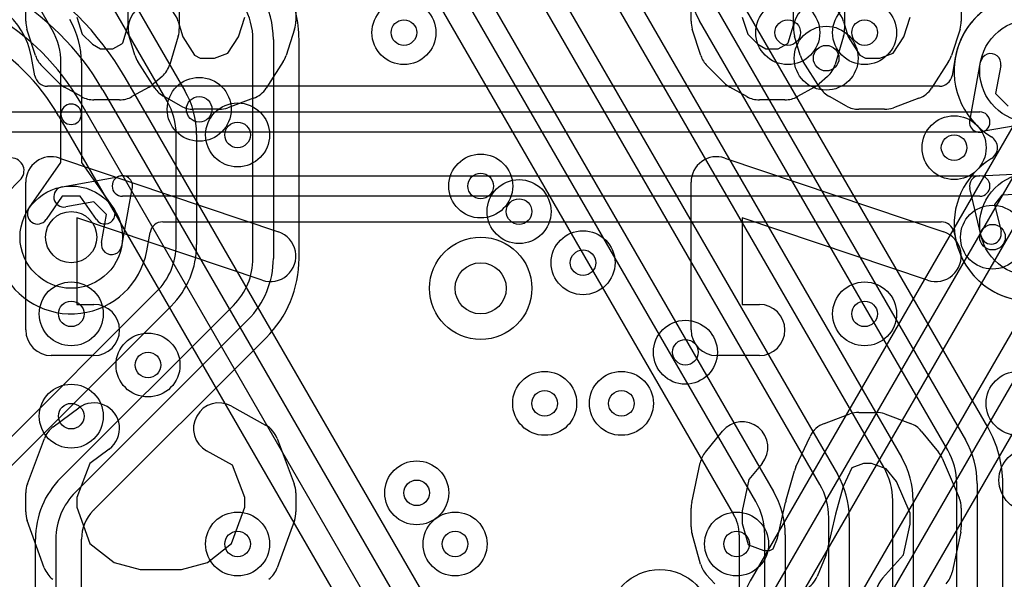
# Model space of a CAD drawing. Extents: x -0.9 to 20.9, y 0 to 20.
# Tile 22 of 39: x 10.9 to 14.7, y 9.7 to 11.9. Entities that reach past the tile are written whole.
import ezdxf

# ---------------------------------------------------------------- set-up
doc = ezdxf.new("R2010")
doc.units = 0
for name, color, linetype in [('1-2-via', 1, 'CONTINUOUS'), ('2-3-via', 1, 'CONTINUOUS'), ('3-4-bvh', 1, 'CONTINUOUS'), ('4-5-via', 1, 'CONTINUOUS'), ('5-6-via', 1, 'CONTINUOUS'), ('L1', 3, 'CONTINUOUS'), ('L2', 3, 'CONTINUOUS'), ('L3', 3, 'CONTINUOUS'), ('L4', 3, 'CONTINUOUS'), ('L5', 7, 'CONTINUOUS'), ('L6', 7, 'CONTINUOUS'), ('Silk-A', 140, 'CONTINUOUS')]:
    doc.layers.add(name, color=color, linetype=linetype)

msp = doc.modelspace()

# ---------------------------------------------------------------- linework, layer by layer
at = {"layer": '1-2-via'}
for centre in [(11.6, 11.5), (14.7, 11), (11.4, 10.5), (12.95, 10.35), (12.45, 10)]:
    msp.add_circle(centre, 0.05, dxfattribs=at)
at = {"layer": '2-3-via'}
for centre in [(14.05, 11.7), (12.7, 11.2), (13.25, 10.35)]:
    msp.add_circle(centre, 0.05, dxfattribs=at)
at = {"layer": '3-4-bvh'}
for centre in [(11.1, 11), (12.7, 10.8)]:
    msp.add_circle(centre, 0.1, dxfattribs=at)
at = {"layer": '4-5-via'}
for centre in [(12.4, 11.8), (14.2, 11.8), (13.1, 10.9), (14.2, 10.7), (11.1, 10.3), (13.7, 9.8)]:
    msp.add_circle(centre, 0.05, dxfattribs=at)
at = {"layer": '5-6-via'}
for centre in [(13.9, 11.8), (11.75, 11.4), (14.55, 11.35), (12.85, 11.1), (11.1, 10.7), (13.5, 10.55), (11.75, 9.8), (12.6, 9.8)]:
    msp.add_circle(centre, 0.05, dxfattribs=at)
at = {"layer": 'L1'}
for p, q in [((12.83975, 8.97599), (11.31033, 11.62502)), ((11.22369, 11.575), (12.75311, 8.92597)), ((12.66651, 8.87597), (11.13709, 11.525)), ((11.05045, 11.47497), (12.57987, 8.82594))]:
    msp.add_line(p, q, dxfattribs=at)
for centre in [(11.6, 11.5), (14.7, 11), (11.4, 10.5), (12.95, 10.35), (12.45, 10)]:
    msp.add_circle(centre, 0.125, dxfattribs=at)
for centre, radius, start in [((10.31436, 11.04999), 1.15005, 30.00028), ((10.31436, 11.05), 1.05, 29.99991), ((10.31436, 11.05), 0.95, 29.99987), ((10.31436, 11.05), 0.84996, 29.99931)]:
    msp.add_arc(centre, radius, start, 90, dxfattribs=at)
at = {"layer": 'L2'}
for centre in [(14.05, 11.7), (11.6, 11.5), (12.7, 11.2), (14.7, 11), (11.4, 10.5), (12.95, 10.35), (13.25, 10.35), (14.8, 10.35), (12.45, 10)]:
    msp.add_circle(centre, 0.125, dxfattribs=at)
at = {"layer": 'L3'}
for p, q in [((10.97483, 14.97622), (13.84445, 10.00592)), ((13.77517, 9.96592), (10.90555, 14.93622)), ((10.81891, 14.8862), (13.68853, 9.91589)), ((11.42483, 14.69679), (14.09445, 10.07289)), ((14.02517, 10.03289), (11.35555, 14.65679)), ((11.87484, 14.41737), (14.34445, 10.13993)), ((14.27517, 10.09993), (11.80556, 14.37737)), ((11.02516, 11.81119), (10.65555, 12.45137)), ((11.17483, 12.21202), (11.54445, 11.57181)), ((11.47517, 11.53181), (11.10555, 12.17202)), ((14.68108, 10.25695), (13.71147, 11.93636)), ((13.62483, 11.88633), (14.59444, 10.20693)), ((14.52516, 10.16693), (13.55555, 11.84633)), ((11.81, 10.91712), (11.81, 11.77319)), ((11.89, 11.77319), (11.89, 10.91712)), ((11.99004, 10.91712), (11.99004, 11.77319)), ((11.06, 11.48058), (11.06, 11.68118)), ((11.14, 11.68118), (11.14, 11.48058)), ((11.06, 11.29255), (11.06, 11.48058)), ((11.14, 11.48058), (11.14, 11.29255)), ((11.51, 10.97072), (11.51, 11.40182)), ((11.59, 11.40182), (11.59, 10.97072)), ((10.93587, 11.11429), (11.06, 11.29255)), ((11.14, 11.29255), (11.26413, 11.11429)), ((11.06511, 11.15988), (11.00153, 11.06857)), ((11.13489, 11.15988), (11.06511, 11.15988)), ((11.19847, 11.06857), (11.13489, 11.15988)), ((10.80958, 10.16262), (11.43385, 10.78687)), ((11.49042, 10.7303), (10.86615, 10.10605)), ((11.05958, 10.05902), (11.73385, 10.73327)), ((11.79042, 10.6767), (11.11615, 10.00245)), ((11.1869, 9.93171), (11.86116, 10.60596)), ((14.56, 8.22128), (14.56, 10.03692)), ((14.64, 10.03692), (14.64, 8.22128)), ((14.74004, 8.22128), (14.74004, 10.03692)), ((14.31, 8.14742), (14.31, 9.96992)), ((14.39, 9.96992), (14.39, 8.14742)), ((14.06, 7.75), (14.06, 9.90289)), ((14.14, 9.90289), (14.14, 7.75)), ((10.96, 8.40101), (10.96, 9.8186)), ((11.04, 9.8186), (11.04, 8.40101)), ((11.14004, 8.40101), (11.14004, 9.8186)), ((13.70996, 9.83592), (13.70996, 7.63746)), ((13.81, 7.63746), (13.81, 9.83592)), ((13.89, 9.83592), (13.89, 7.63746))]:
    msp.add_line(p, q, dxfattribs=at)
for centre, radius in [((14.05, 11.7), 0.125), ((14.85, 11.65), 0.2), ((12.7, 11.2), 0.125), ((14.85, 11.05), 0.2), ((11.1, 11), 0.2), ((12.7, 10.8), 0.2), ((13.25, 10.35), 0.125), ((14.8, 10.35), 0.125), ((13.4, 9.5), 0.2)]:
    msp.add_circle(centre, radius, dxfattribs=at)
for centre, radius, start, end in [((13.85, 12.01633), 0.34, 179.99831, -150.00023), ((11.54999, 11.77319), 0.44005, 0, 27.58468), ((11.55, 11.77319), 0.34, 0, 29.99812), ((14.84999, 11.65001), 0.30005, 10.42047, -121.00502), ((11.55, 11.77319), 0.26, 0, 29.99772), ((10.8, 11.68118), 0.34, 0, 30.00219), ((10.8, 11.68118), 0.26, 0, 30.00264), ((11.25, 11.40181), 0.34, 0.00169, 29.99977), ((11.1, 11.48058), 0.04, 0, 180), ((11.25, 11.40181), 0.26, 0.0022, 29.99963), ((11.1, 11.48058), 0.04, 180, 0), ((14.66969, 11.35), 0.04997, -58.99495, 58.99495), ((14.84999, 11.05), 0.30004, 121.006, -100.38188), ((10.9687, 11.09143), 0.04, 145.14995, -34.85066), ((11.2313, 11.09143), 0.04, -145.14995, 34.85066), ((11.25, 10.97072), 0.26, -45, 0), ((11.25, 10.97072), 0.34, -45, 0), ((11.55, 10.91712), 0.26, -45, 0), ((11.55, 10.91712), 0.34, -45, 0), ((11.54999, 10.91712), 0.44005, -44.99908, 0), ((14.29999, 10.03693), 0.44005, -0.0013, 29.99973), ((14.3, 10.03692), 0.34, 0, 30.00219), ((14.3, 10.03692), 0.26, 0, 30.00264), ((14.05, 9.96993), 0.34, -0.00169, 29.99977), ((14.05, 9.96993), 0.26, -0.0022, 29.99963), ((11.3, 9.8186), 0.34, 135, 180), ((13.8, 9.90289), 0.34, 0, 29.99977), ((13.55, 9.83592), 0.34, 0, 29.99988), ((13.8, 9.90289), 0.26, 0, 29.99963), ((11.3, 9.8186), 0.26, 135, 180), ((13.55, 9.83592), 0.26, 0, 29.99963), ((11.3, 9.81859), 0.15996, 135.36726, 179.99642), ((11.22223, 9.89638), 0.04997, 135, 136.19197), ((13.55, 9.83592), 0.15996, 0, 29.99679)]:
    msp.add_arc(centre, radius, start, end, dxfattribs=at)
at = {"layer": 'L4'}
for p, q in [((10.95817, 11.63121), (10.94535, 11.70286)), ((14.55465, 11.70286), (14.54183, 11.63121)), ((14.61423, 11.46791), (14.65313, 11.68524)), ((14.73187, 11.67114), (14.71227, 11.56162)), ((14.49264, 11.59004), (11.00736, 11.59004)), ((14.71227, 11.56162), (14.76162, 11.51227)), ((10.85, 11.49), (14.65, 11.49)), ((14.88524, 11.45313), (14.66791, 11.41423)), ((14.65, 11.41), (10.85, 11.41)), ((11.06476, 11.19687), (11.28209, 11.23577)), ((11.3, 11.24), (14.65, 11.24)), ((14.64796, 11.23995), (14.8398, 11.24974)), ((11.33577, 11.18209), (11.29687, 10.96476)), ((14.65, 11.16), (11.3, 11.16)), ((14.6554, 11.00386), (14.61108, 11.19077)), ((14.73609, 11.16434), (14.70833, 11.12736)), ((14.84388, 11.16984), (14.73609, 11.16434)), ((11.18838, 11.13773), (11.07886, 11.11813)), ((11.23773, 11.08838), (11.18838, 11.13773)), ((14.70833, 11.12736), (14.73324, 11.02232)), ((11.21813, 10.97886), (11.23773, 11.08838)), ((11.45736, 11.05996), (14.49978, 11.05996)), ((11.39535, 10.94713), (11.40817, 11.01879)), ((14.5484, 11.02152), (14.55762, 10.98263))]:
    msp.add_line(p, q, dxfattribs=at)
for centre, radius in [((12.4, 11.8), 0.125), ((14.2, 11.8), 0.125), ((14.85, 11.65), 0.2), ((14.85, 11.05), 0.2), ((11.1, 11), 0.2), ((13.1, 10.9), 0.125), ((12.7, 10.8), 0.2), ((14.2, 10.7), 0.125), ((11.1, 10.3), 0.125), ((13.7, 9.8), 0.125), ((13.4, 9.5), 0.2)]:
    msp.add_circle(centre, radius, dxfattribs=at)
for centre, radius, start, end in [((10.64999, 11.65001), 0.30005, 10.42047, -100.38153), ((14.85, 11.65), 0.30004, -58.994, 169.61624), ((10.99424, 11.71332), 0.04997, -169.57825, -169.34442), ((10.80747, 11.67819), 0.14007, 10.14423, 10.65132), ((14.6925, 11.67819), 0.14004, 169.41704, 169.85361), ((14.50572, 11.71309), 0.04997, -10.58585, -10.38792), ((14.6925, 11.67819), 0.04, -10.15237, 169.85262), ((11.00736, 11.64001), 0.04997, -169.85719, -90), ((14.49264, 11.64001), 0.04997, -90, -10.14281), ((14.65, 11.45), 0.04, 153.40292, -63.40292), ((14.65, 11.45), 0.04, -90, 90), ((10.86566, 11.25999), 0.04997, -47.96847, 90), ((14.85, 11.05), 0.30004, -166.97161, 58.994), ((11.3, 11.2), 0.04, 90, -90), ((11.3, 11.2), 0.04, -26.59708, 116.59708), ((14.65, 11.2), 0.04, 92.9232, -166.6586), ((14.65, 11.2), 0.04, -90, 90), ((11.1, 11), 0.30004, 132.02937, -10.38376), ((11.07181, 11.1575), 0.04, 100.15237, -79.85262), ((11.45736, 11.00999), 0.04997, 90, 169.85719), ((14.49978, 11.00999), 0.04997, 13.34097, 90), ((14.69432, 11.01309), 0.04, -166.6586, 13.33958), ((11.2575, 10.97181), 0.04, 169.84763, -10.14738), ((14.509, 10.9711), 0.04997, 13.02384, 13.34097), ((11.44428, 10.93691), 0.04997, 169.41415, 169.61208), ((11.2575, 10.97181), 0.14004, -10.58296, -10.15042)]:
    msp.add_arc(centre, radius, start, end, dxfattribs=at)
at = {"layer": 'L5'}
for centre in [(12.4, 11.8), (13.9, 11.8), (14.2, 11.8), (11.75, 11.4), (14.55, 11.35), (12.85, 11.1), (13.1, 10.9), (11.1, 10.7), (14.2, 10.7), (13.5, 10.55), (11.1, 10.3), (14.85, 10.05), (11.75, 9.8), (12.6, 9.8), (13.7, 9.8)]:
    msp.add_circle(centre, 0.125, dxfattribs=at)
at = {"layer": 'L6'}
for p, q in [((15.27965, 12.30067), (13.76025, 9.66903)), ((13.84689, 9.61901), (15.36651, 12.25105)), ((15.45311, 12.20105), (13.93349, 9.56901)), ((14.14689, 9.5386), (15.66651, 12.17065)), ((15.75311, 12.12065), (14.23349, 9.4886)), ((14.32035, 9.43898), (15.83975, 12.07063))]:
    msp.add_line(p, q, dxfattribs=at)
for centre in [(13.9, 11.8), (11.75, 11.4), (14.55, 11.35), (12.85, 11.1), (11.1, 10.7), (13.5, 10.55), (14.85, 10.05), (11.75, 9.8), (12.6, 9.8)]:
    msp.add_circle(centre, 0.125, dxfattribs=at)
msp.add_arc((14.15, 9.44401), 0.45004, 150.00025, 180, dxfattribs=at)
at = {"layer": 'Silk-A'}
for p, q in [((11.32222, 11.82949), (11.32222, 12.02963)), ((11.52222, 12.01495), (11.52222, 11.81481)), ((13.92222, 11.82949), (13.92222, 12.02963)), ((14.12222, 12.01495), (14.12222, 11.81481)), ((10.92222, 11.84444), (10.92222, 12)), ((11.97778, 12), (11.97778, 11.84444)), ((13.52222, 11.84444), (13.52222, 12)), ((14.57778, 12), (14.57778, 11.84444)), ((11.12222, 11.86012), (11.14336, 11.79436)), ((11.75324, 11.78381), (11.77778, 11.86012)), ((13.72222, 11.86012), (13.74336, 11.79436)), ((14.35324, 11.78381), (14.37778, 11.86012)), ((10.96036, 11.71013), (10.92702, 11.81383)), ((11.30125, 11.7596), (11.32222, 11.82949)), ((11.518, 11.84354), (11.53617, 11.78297)), ((11.97298, 11.81383), (11.93964, 11.71013)), ((13.56036, 11.71013), (13.52702, 11.81383)), ((13.90125, 11.7596), (13.92222, 11.82949)), ((14.118, 11.84354), (14.13617, 11.78297)), ((14.57298, 11.81383), (14.53964, 11.71013)), ((11.14336, 11.79436), (11.18303, 11.75469)), ((11.34866, 11.71201), (11.32644, 11.78608)), ((11.518, 11.78608), (11.48467, 11.67497)), ((11.53617, 11.78297), (11.58164, 11.71225)), ((11.71172, 11.71921), (11.75324, 11.78381)), ((13.74336, 11.79436), (13.78303, 11.75469)), ((13.94866, 11.71201), (13.92644, 11.78608)), ((14.118, 11.78608), (14.08467, 11.67497)), ((14.13617, 11.78297), (14.18164, 11.71225)), ((14.31172, 11.71921), (14.35324, 11.78381)), ((11.18303, 11.75469), (11.2148, 11.73704)), ((11.2148, 11.73704), (11.26298, 11.73704)), ((11.26298, 11.73704), (11.29736, 11.75614)), ((11.29736, 11.75614), (11.30125, 11.7596)), ((13.78303, 11.75469), (13.8148, 11.73704)), ((13.8148, 11.73704), (13.86298, 11.73704)), ((13.86298, 11.73704), (13.89736, 11.75614)), ((13.89736, 11.75614), (13.90125, 11.7596)), ((11.58164, 11.71225), (11.60369, 11.7)), ((11.60369, 11.7), (11.65986, 11.7)), ((11.65986, 11.7), (11.71172, 11.71921)), ((14.18164, 11.71225), (14.20369, 11.7)), ((14.20369, 11.7), (14.25986, 11.7)), ((14.25986, 11.7), (14.31172, 11.71921)), ((11.0515, 11.60336), (10.98484, 11.67003)), ((11.42699, 11.58296), (11.36032, 11.68666)), ((11.92856, 11.68667), (11.8619, 11.58297)), ((13.6515, 11.60336), (13.58484, 11.67003)), ((14.02699, 11.58296), (13.96032, 11.68666)), ((14.52856, 11.68667), (14.4619, 11.58297)), ((11.45533, 11.62896), (11.422, 11.59933)), ((14.05533, 11.62896), (14.022, 11.59933)), ((11.14033, 11.54962), (11.07366, 11.58665)), ((11.40412, 11.58665), (11.33745, 11.54962)), ((13.74033, 11.54962), (13.67366, 11.58665)), ((14.00412, 11.58665), (13.93745, 11.54962)), ((11.52921, 11.51258), (11.46254, 11.54962)), ((11.81251, 11.54327), (11.71251, 11.50623)), ((14.12921, 11.51258), (14.06254, 11.54962)), ((14.41251, 11.54327), (14.31251, 11.50623)), ((11.28889, 11.53704), (11.18889, 11.53704)), ((13.88889, 11.53704), (13.78889, 11.53704)), ((11.67778, 11.5), (11.57778, 11.5)), ((14.27778, 11.5), (14.17778, 11.5)), ((11.05421, 11.30955), (11.90977, 11.02067)), ((13.65421, 11.30955), (14.50977, 11.02067)), ((10.92222, 10.63704), (10.92222, 11.21481)), ((13.52222, 10.63704), (13.52222, 11.21481)), ((11.84579, 10.83119), (11.12222, 11.0755)), ((11.12222, 11.0755), (11.12222, 10.73704)), ((14.44579, 10.83119), (13.72222, 11.0755)), ((13.72222, 11.0755), (13.72222, 10.73704)), ((11.12222, 10.73704), (11.18889, 10.73704)), ((13.72222, 10.73704), (13.78889, 10.73704)), ((11.18889, 10.53704), (11.02222, 10.53704)), ((13.78889, 10.53704), (13.62222, 10.53704)), ((11.02937, 10.25814), (11.12937, 10.33221)), ((11.72634, 10.33927), (11.85967, 10.2652)), ((14.17778, 10.31481), (14.24444, 10.31481)), ((14.04305, 10.27156), (14.14305, 10.30859)), ((14.27917, 10.30859), (14.37917, 10.27156)), ((13.57816, 10.15962), (13.64482, 10.2411)), ((14.42183, 10.24111), (14.4885, 10.15963)), ((10.92859, 10.03511), (10.99526, 10.21289)), ((11.90474, 10.21289), (11.97141, 10.03511)), ((13.93168, 10.10171), (13.98724, 10.22023)), ((11.24841, 10.17149), (11.17215, 10.11501)), ((11.73039, 10.10823), (11.62922, 10.16443)), ((14.50302, 10.13569), (14.56969, 9.98013)), ((11.17215, 10.11501), (11.12222, 9.98187)), ((11.77778, 9.98187), (11.73039, 10.10823)), ((13.52444, 9.9617), (13.55778, 10.11726)), ((13.79962, 10.11446), (13.74827, 10.0517)), ((13.89262, 9.96781), (13.92595, 10.08633)), ((14.15093, 10.09823), (14.11626, 10.02427)), ((14.1957, 10.11481), (14.15093, 10.09823)), ((14.22652, 10.11481), (14.1957, 10.11481)), ((14.28425, 10.09343), (14.22652, 10.11481)), ((14.32476, 10.04391), (14.28425, 10.09343)), ((13.74827, 10.0517), (13.72222, 9.93014)), ((14.37778, 9.92021), (14.32476, 10.04391)), ((14.11626, 10.02427), (14.08587, 9.91621)), ((10.92222, 9.92593), (10.92222, 10)), ((11.12222, 9.98187), (11.12222, 9.94338)), ((11.77778, 9.94338), (11.77778, 9.98187)), ((11.97778, 10), (11.97778, 9.92593)), ((11.12222, 9.94338), (11.17316, 9.80188)), ((11.72684, 9.80188), (11.77778, 9.94338)), ((13.52222, 9.86667), (13.52222, 9.94074)), ((13.72222, 9.93014), (13.72222, 9.88047)), ((13.85984, 9.82271), (13.89133, 9.96269)), ((14.57778, 9.94074), (14.57778, 9.86667)), ((10.9948, 9.70687), (10.92813, 9.89206)), ((11.97187, 9.89206), (11.9052, 9.70687)), ((14.08587, 9.91621), (14.05312, 9.77064)), ((14.37778, 9.87727), (14.37778, 9.92021)), ((13.72222, 9.88047), (13.7455, 9.79769)), ((14.35225, 9.75817), (14.37778, 9.87727)), ((13.5593, 9.72107), (13.52596, 9.83959)), ((13.84296, 9.78147), (13.85984, 9.82271)), ((14.57556, 9.84571), (14.54222, 9.69015)), ((11.17316, 9.80188), (11.26802, 9.7281)), ((11.63198, 9.7281), (11.72684, 9.80188)), ((13.7455, 9.79769), (13.74674, 9.79632)), ((13.74674, 9.79632), (13.80681, 9.77407)), ((13.80681, 9.77407), (13.82964, 9.77407)), ((13.82964, 9.77407), (13.84296, 9.78147)), ((14.04811, 9.75472), (14.01477, 9.67324)), ((14.27011, 9.6669), (14.35225, 9.75817)), ((11.26802, 9.7281), (11.36919, 9.7)), ((11.36919, 9.7), (11.53081, 9.7)), ((11.53081, 9.7), (11.63198, 9.7281)), ((13.61455, 9.64422), (13.58122, 9.68126))]:
    msp.add_line(p, q, dxfattribs=at)
for centre, start, end in [((11.42222, 11.81481), 16.69705, -163.30147), ((14.02222, 11.81481), 16.69705, -163.30147), ((11.02222, 11.84444), 180, -162.17566), ((11.42222, 11.81481), -16.69705, 0), ((11.87778, 11.84444), -17.82434, 0), ((13.62222, 11.84444), 180, -162.17566), ((14.02222, 11.81481), -16.69705, 0), ((14.47778, 11.84444), -17.82434, 0), ((11.05556, 11.74074), -162.17566, -135.00405), ((11.44444, 11.74074), -163.30295, -147.26254), ((11.84444, 11.74074), -32.73178, -17.82282), ((13.65556, 11.74074), -162.17566, -135.00405), ((14.04444, 11.74074), -163.30295, -147.26254), ((14.44444, 11.74074), -32.73178, -17.82282), ((11.38889, 11.7037), -48.36456, -16.69705), ((13.98889, 11.7037), -48.36456, -16.69705), ((11.12222, 11.67407), -135.00405, -119.05127), ((11.35556, 11.67407), -60.94873, -48.36456), ((11.51111, 11.63704), -147.2634, -119.05533), ((11.77778, 11.63704), -69.67666, -32.73355), ((13.72222, 11.67407), -135.00405, -119.05127), ((13.95556, 11.67407), -60.94873, -48.36456), ((14.11111, 11.63704), -147.2634, -119.05533), ((14.37778, 11.63704), -69.67666, -32.73355), ((11.18889, 11.63704), -119.05127, -90), ((11.28889, 11.63704), -90, -60.94873), ((13.78889, 11.63704), -119.05127, -90), ((13.88889, 11.63704), -90, -60.94873), ((11.57778, 11.6), -119.05627, -90), ((11.67778, 11.6), -90, -69.67537), ((14.17778, 11.6), -119.05627, -90), ((14.27778, 11.6), -90, -69.67537), ((11.02222, 11.21481), 71.34218, 180), ((13.62222, 11.21481), 71.34218, 180), ((11.87778, 10.92593), -108.65782, 71.34274), ((14.47778, 10.92593), -108.65782, 71.34274), ((11.18889, 10.63704), -90, 90), ((13.78889, 10.63704), -90, 90), ((11.02222, 10.63704), 180, -90), ((13.62222, 10.63704), 180, -90), ((11.18889, 10.25185), -53.47387, 126.52735), ((11.67778, 10.25185), 60.94873, -119.05387), ((14.17778, 10.21481), 90, 110.31959), ((14.24444, 10.21481), 69.67865, 90), ((13.72222, 10.17778), -39.28618, 140.71289), ((11.08889, 10.17778), 126.52613, 159.44463), ((11.81111, 10.17778), 20.55538, 60.94873), ((14.07778, 10.17778), 110.32135, 154.88368), ((14.34444, 10.17778), 39.29424, 69.68041), ((13.65556, 10.0963), 140.71382, 167.90124), ((14.41111, 10.0963), 23.19859, 39.29132), ((14.02222, 10.05926), 154.8803, 164.29304), ((11.02222, 10), 159.44463, 180), ((11.87778, 10), 0, 20.55538), ((13.98889, 9.94074), 164.29464, 167.321), ((14.47778, 9.94074), 0, 23.19903), ((13.62222, 9.94074), 167.90124, 180), ((11.02222, 9.92593), 180, -160.20242), ((11.87778, 9.92593), -19.79758, 0), ((13.62222, 9.86667), 180, -164.28757), ((14.47778, 9.86667), -12.09876, 0), ((13.95556, 9.79259), -22.2536, -12.67982), ((11.08889, 9.74074), -160.20242, -127.87147), ((11.81111, 9.74074), -52.12853, -19.79758), ((13.65556, 9.74815), -164.28757, -138.0196), ((13.92222, 9.71111), -60.94094, -22.2536), ((14.34444, 9.6), 138.01151, -41.9875), ((14.44444, 9.71111), -41.98849, -12.09677)]:
    msp.add_arc(centre, 0.1, start, end, dxfattribs=at)

doc.saveas('drawing.dxf')
